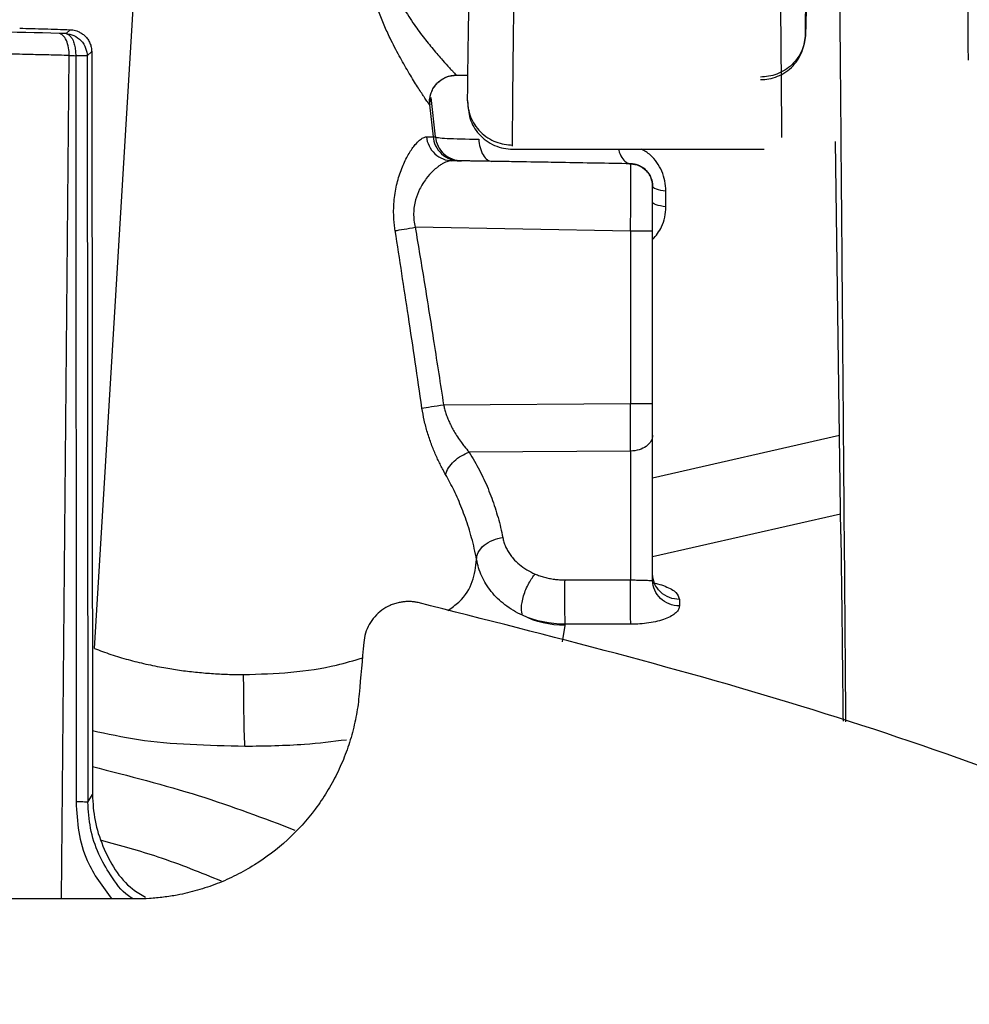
# Model space of a CAD drawing. Header units: millimetres. Extents: x 15 to 1195, y 5 to 836.
# Tile 16 of 35: x 612 to 633, y 149 to 171. Entities that reach past the tile are written whole.
import ezdxf

# ---------------------------------------------------------------- set-up
doc = ezdxf.new("R2010")
doc.units = ezdxf.units.MM

msp = doc.modelspace()

# ---------------------------------------------------------------- linework, layer by layer
at = {"color": 7, "linetype": 'Continuous', "lineweight": 25}
for p, q in [((613.926, 157.145), (614.804, 171.654)), ((613.386, 170.925), (613.294, 170.839)), ((613.865, 170.437), (613.764, 170.341)), ((613.865, 170.437), (613.882, 153.888)), ((613.196, 151.564), (613.363, 170.351)), ((613.509, 170.347), (613.517, 153.726)), ((613.764, 170.341), (613.781, 153.72)), ((621.992, 169.914), (622.246, 169.914)), ((621.398, 169.276), (621.412, 169.417)), ((621.522, 168.542), (621.431, 169.413)), ((622.244, 169.326), (622.241, 169.351)), ((621.395, 169.251), (621.47, 168.542)), ((621.47, 168.542), (621.522, 168.542)), ((630.555, 159.69), (630.439, 168.439)), ((623.243, 168.334), (623.241, 168.358)), ((623.243, 168.264), (628.845, 168.264)), ((625.872, 167.938), (621.89, 168.008)), ((622.108, 168.005), (622.056, 168.005)), ((625.872, 167.938), (625.872, 167.94)), ((626.657, 166.981), (626.657, 167.336)), ((625.872, 166.441), (621.074, 166.525)), ((625.872, 166.441), (625.872, 162.602)), ((626.363, 162.601), (626.363, 166.44)), ((621.704, 162.572), (625.872, 162.602)), ((626.363, 158.655), (626.363, 161.893)), ((626.363, 160.942), (630.526, 161.892)), ((625.872, 161.54), (622.276, 161.514)), ((625.872, 161.54), (625.872, 158.671)), ((630.549, 160.136), (626.363, 159.182)), ((624.403, 158.671), (625.872, 158.671)), ((626.958, 158.236), (626.958, 158.091)), ((624.41, 157.658), (624.345, 157.294)), ((624.409, 157.684), (624.41, 157.658)), ((625.877, 157.684), (624.409, 157.684)), ((613.781, 153.72), (613.882, 153.888))]:
    msp.add_line(p, q, dxfattribs=at)
for points, knots in [([(623.241, 168.358), (623.241, 168.465), (623.242, 168.666), (623.247, 169.224), (623.25, 169.582), (623.259, 170.406), (623.265, 170.872), (623.277, 171.846), (623.283, 172.355), (623.29, 172.85)], [0, 0, 0, 0, 0.25, 0.25, 0.5, 0.5, 0.75, 0.75, 1, 1, 1, 1]), ([(629.242, 168.525), (629.242, 168.55), (629.242, 168.602), (629.241, 168.693), (629.241, 168.798), (629.24, 168.916), (629.239, 169.05), (629.238, 169.199), (629.236, 169.364), (629.235, 169.544), (629.233, 169.741), (629.231, 169.954), (629.23, 170.184), (629.227, 170.429), (629.225, 170.69), (629.223, 170.965), (629.22, 171.254), (629.218, 171.555), (629.215, 171.868), (629.212, 172.19), (629.209, 172.519), (629.206, 172.739), (629.205, 172.85)], [0, 0, 0, 0, 0.038055, 0.077367, 0.117936, 0.159764, 0.202848, 0.24719, 0.29279, 0.339647, 0.387761, 0.437133, 0.487762, 0.539649, 0.592793, 0.647194, 0.702852, 0.759767, 0.81794, 0.877369, 0.938056, 1, 1, 1, 1]), ([(633.398, 170.247), (633.397, 170.306), (633.396, 170.425), (633.395, 170.604), (633.393, 170.782), (633.392, 170.96), (633.391, 171.137), (633.389, 171.31), (633.388, 171.48), (633.387, 171.644), (633.386, 171.803), (633.385, 171.972), (633.385, 172.155), (633.384, 172.35), (633.383, 172.541), (633.383, 172.716), (633.383, 172.871), (633.384, 172.946), (633.384, 172.983)], [0, 0, 0, 0, 0.048041, 0.096732, 0.145996, 0.19575, 0.245905, 0.296369, 0.347044, 0.397832, 0.448632, 0.499344, 0.567816, 0.643065, 0.724643, 0.81191, 0.904035, 1, 1, 1, 1]), ([(622.241, 169.351), (622.241, 169.366), (622.241, 169.393), (622.241, 169.449), (622.242, 169.513), (622.243, 169.588), (622.243, 169.673), (622.245, 169.837), (622.249, 170.119), (622.255, 170.568), (622.263, 171.08), (622.27, 171.539), (622.276, 171.909), (622.28, 172.18), (622.285, 172.451), (622.288, 172.63), (622.29, 172.721)], [0, 0, 0, 0, 0.040405, 0.080521, 0.120497, 0.160478, 0.200614, 0.241051, 0.370465, 0.499998, 0.629419, 0.75896, 0.819447, 0.879451, 0.939469, 1, 1, 1, 1]), ([(629.767, 170.831), (629.767, 170.839), (629.768, 170.856), (629.768, 170.89), (629.768, 170.93), (629.769, 170.978), (629.769, 171.062), (629.771, 171.202), (629.774, 171.419), (629.778, 171.666), (629.782, 171.902), (629.785, 172.11), (629.788, 172.286), (629.79, 172.401), (629.791, 172.46)], [0, 0, 0, 0, 0.048427, 0.096492, 0.144448, 0.19255, 0.241053, 0.370416, 0.500021, 0.629391, 0.759003, 0.83948, 0.919418, 1, 1, 1, 1]), ([(620.609, 171.815), (620.627, 171.774), (620.665, 171.687), (620.73, 171.559), (620.808, 171.418), (620.905, 171.256), (621.018, 171.087), (621.135, 170.92), (621.249, 170.769), (621.362, 170.626), (621.512, 170.443), (621.68, 170.247), (621.82, 170.093), (621.903, 170.004), (621.951, 169.953), (621.983, 169.921), (621.989, 169.916), (621.992, 169.914)], [0, 0, 0, 0, 0.039228, 0.081075, 0.125586, 0.181568, 0.250523, 0.312917, 0.375438, 0.438124, 0.500477, 0.633949, 0.750202, 0.815136, 0.878173, 0.939668, 1, 1, 1, 1]), ([(629.792, 171.911), (629.789, 171.739), (629.784, 171.475), (629.779, 171.192), (629.775, 171.021), (629.773, 170.95), (629.772, 170.919)], [0, 0, 0, 0, 0.3996367, 0.6164504, 0.8336587, 1, 1, 1, 1]), ([(621.395, 169.251), (621.394, 169.252), (621.392, 169.254), (621.382, 169.267), (621.366, 169.288), (621.345, 169.318), (621.319, 169.356), (621.288, 169.403), (621.224, 169.5), (621.106, 169.682), (620.92, 169.984), (620.716, 170.339), (620.533, 170.692), (620.38, 171.024), (620.259, 171.32), (620.192, 171.524), (620.159, 171.624)], [0, 0, 0, 0, 0.03505, 0.070118, 0.105329, 0.140805, 0.176665, 0.213026, 0.249998, 0.371608, 0.499734, 0.623972, 0.749507, 0.835761, 0.918989, 1, 1, 1, 1]), ([(630.53, 171.575), (630.545, 169.787), (630.575, 166.212), (630.618, 160.915), (630.647, 157.332), (630.661, 155.573), (630.662, 155.506)], [0, 0, 0, 0, 0.329015, 0.658024, 0.987031, 1, 1, 1, 1]), ([(612.261, 170.959), (612.353, 170.956), (612.537, 170.952), (612.817, 170.944), (613.099, 170.936), (613.29, 170.929), (613.386, 170.925)], [0, 0, 0, 0, 0.252576, 0.50353, 0.752717, 1, 1, 1, 1]), ([(613.386, 170.925), (613.406, 170.924), (613.446, 170.921), (613.506, 170.908), (613.573, 170.885), (613.646, 170.846), (613.72, 170.787), (613.782, 170.714), (613.828, 170.629), (613.859, 170.535), (613.863, 170.47), (613.865, 170.437)], [0, 0, 0, 0, 0.08453, 0.167618, 0.250303, 0.376002, 0.499755, 0.624936, 0.750034, 0.874954, 1, 1, 1, 1]), ([(629.772, 170.919), (629.772, 170.909), (629.771, 170.854), (629.768, 170.784), (629.768, 170.813), (629.767, 170.831)], [0, 0, 0, 0, 0.075625, 0.40114, 1, 1, 1, 1]), ([(613.363, 170.351), (613.364, 170.407), (613.36, 170.467), (613.339, 170.584), (613.322, 170.64), (613.279, 170.734), (613.252, 170.772), (613.196, 170.825), (613.166, 170.839), (613.137, 170.843)], [0, 0, 0, 0, 0.25, 0.25, 0.5, 0.5, 0.75, 0.75, 1, 1, 1, 1]), ([(613.294, 170.839), (613.304, 170.836), (613.324, 170.832), (613.352, 170.815), (613.377, 170.794), (613.4, 170.769), (613.419, 170.742), (613.436, 170.713), (613.46, 170.663), (613.486, 170.583), (613.507, 170.467), (613.509, 170.387), (613.509, 170.347)], [0, 0, 0, 0, 0.087072, 0.16898, 0.245639, 0.317041, 0.383241, 0.444348, 0.500517, 0.674154, 0.839043, 1, 1, 1, 1]), ([(613.294, 170.839), (613.35, 170.835), (613.411, 170.821), (613.526, 170.769), (613.581, 170.731), (613.672, 170.635), (613.707, 170.578), (613.753, 170.459), (613.763, 170.398), (613.764, 170.341)], [0, 0, 0, 0, 0.25, 0.25, 0.5, 0.5, 0.75, 0.75, 1, 1, 1, 1]), ([(629.767, 170.831), (629.765, 170.717), (629.742, 170.595), (629.642, 170.358), (629.566, 170.245), (629.371, 170.058), (629.254, 169.985), (629.01, 169.892), (628.884, 169.872), (628.768, 169.872)], [0, 0, 0, 0, 0.25, 0.25, 0.5, 0.5, 0.75, 0.75, 1, 1, 1, 1]), ([(628.768, 169.814), (628.83, 169.818), (628.957, 169.825), (629.15, 169.883), (629.336, 169.982), (629.499, 170.121), (629.625, 170.29), (629.731, 170.52), (629.766, 170.719), (629.769, 170.819), (629.769, 170.821)], [0, 0, 0, 0, 0.1108213, 0.2281277, 0.3525742, 0.4853338, 0.6217601, 0.7553543, 0.995398, 1, 1, 1, 1]), ([(613.363, 170.351), (613.212, 170.355), (612.907, 170.363), (612.438, 170.374), (611.956, 170.386), (611.461, 170.397), (610.952, 170.407), (610.429, 170.418), (609.893, 170.428), (609.342, 170.437), (608.779, 170.447), (608.201, 170.455), (607.61, 170.464), (607.209, 170.469), (607.007, 170.471)], [0, 0, 0, 0, 0.075705, 0.152797, 0.231276, 0.311142, 0.392395, 0.475035, 0.559062, 0.644476, 0.731276, 0.819464, 0.909039, 1, 1, 1, 1]), ([(613.764, 170.341), (613.759, 170.342), (613.734, 170.343), (613.644, 170.345), (613.579, 170.346), (613.509, 170.347)], [0, 0, 0, 0, 0.5, 0.5, 1, 1, 1, 1]), ([(621.395, 169.251), (621.388, 169.325), (621.393, 169.407), (621.443, 169.57), (621.487, 169.649), (621.606, 169.782), (621.68, 169.834), (621.837, 169.9), (621.918, 169.914), (621.992, 169.914)], [0, 0, 0, 0, 0.25, 0.25, 0.5, 0.5, 0.75, 0.75, 1, 1, 1, 1]), ([(621.4, 169.418), (621.401, 169.418), (621.402, 169.419), (621.404, 169.428), (621.406, 169.441), (621.41, 169.459), (621.42, 169.496), (621.445, 169.566), (621.503, 169.67), (621.611, 169.789), (621.78, 169.892), (621.919, 169.907), (621.992, 169.914)], [0, 0, 0, 0, 0.117202, 0.154264, 0.183931, 0.212101, 0.240859, 0.31901, 0.436675, 0.59487, 0.787709, 1, 1, 1, 1]), ([(622.241, 169.351), (622.239, 169.235), (622.259, 169.11), (622.354, 168.865), (622.43, 168.747), (622.626, 168.553), (622.745, 168.476), (622.994, 168.379), (623.122, 168.358), (623.241, 168.358)], [0, 0, 0, 0, 0.25, 0.25, 0.5, 0.5, 0.75, 0.75, 1, 1, 1, 1]), ([(622.241, 169.334), (622.249, 169.202), (622.262, 169.008), (622.365, 168.77), (622.485, 168.6), (622.649, 168.451), (622.84, 168.343), (623.041, 168.276), (623.176, 168.268), (623.242, 168.264)], [0, 0, 0, 0, 0.2954385, 0.4325647, 0.5544088, 0.6676677, 0.7793626, 0.8910671, 1, 1, 1, 1]), ([(621.398, 169.276), (621.398, 169.268), (621.398, 169.254), (621.396, 169.252), (621.395, 169.251)], [0, 0, 0, 0, 0.499987, 1, 1, 1, 1]), ([(620.627, 166.45), (620.621, 166.495), (620.608, 166.584), (620.597, 166.717), (620.591, 166.871), (620.595, 167.046), (620.621, 167.3), (620.685, 167.6), (620.8, 167.914), (620.934, 168.179), (621.062, 168.358), (621.167, 168.468), (621.252, 168.528), (621.3, 168.536), (621.324, 168.539)], [0, 0, 0, 0, 0.042026, 0.083589, 0.124921, 0.187419, 0.250103, 0.373327, 0.49956, 0.625088, 0.74995, 0.835136, 0.917901, 1, 1, 1, 1]), ([(621.324, 168.539), (621.341, 168.539), (621.374, 168.539), (621.413, 168.54), (621.443, 168.54), (621.464, 168.541), (621.468, 168.541), (621.47, 168.542)], [0, 0, 0, 0, 0.190243, 0.385369, 0.585373, 0.790251, 1, 1, 1, 1]), ([(621.324, 168.539), (621.331, 168.474), (621.349, 168.405), (621.412, 168.275), (621.456, 168.214), (621.564, 168.113), (621.627, 168.073), (621.758, 168.021), (621.826, 168.009), (621.89, 168.008)], [0, 0, 0, 0, 0.25, 0.25, 0.5, 0.5, 0.75, 0.75, 1, 1, 1, 1]), ([(621.47, 168.542), (621.477, 168.476), (621.496, 168.407), (621.56, 168.275), (621.606, 168.214), (621.717, 168.111), (621.783, 168.071), (621.919, 168.019), (621.99, 168.006), (622.056, 168.005)], [0, 0, 0, 0, 0.25, 0.25, 0.5, 0.5, 0.75, 0.75, 1, 1, 1, 1]), ([(621.522, 168.542), (621.537, 168.398), (621.606, 168.26), (621.82, 168.065), (621.963, 168.007), (622.108, 168.005)], [0, 0, 0, 0, 0.5, 0.5, 1, 1, 1, 1]), ([(621.522, 168.542), (621.525, 168.535), (621.549, 168.528), (621.638, 168.516), (621.703, 168.511), (621.953, 168.497), (622.2, 168.491), (622.488, 168.489)], [0, 0, 0, 0, 0.25, 0.25, 0.5, 0.5, 1, 1, 1, 1]), ([(622.488, 168.489), (622.493, 168.426), (622.503, 168.361), (622.537, 168.239), (622.56, 168.182), (622.615, 168.089), (622.648, 168.053), (622.714, 168.005), (622.749, 167.994), (622.782, 167.993)], [0, 0, 0, 0, 0.25, 0.25, 0.5, 0.5, 0.75, 0.75, 1, 1, 1, 1]), ([(625.606, 168.264), (625.607, 168.258), (625.619, 168.185), (625.675, 168.075), (625.766, 167.962), (625.837, 167.947), (625.872, 167.94)], [0, 0, 0, 0, 0.028759, 0.359059, 0.68936, 1, 1, 1, 1]), ([(626.657, 167.336), (626.653, 167.41), (626.644, 167.559), (626.573, 167.777), (626.462, 167.972), (626.313, 168.155), (626.181, 168.226), (626.11, 168.264)], [0, 0, 0, 0, 0.193943, 0.387651, 0.582037, 0.77623, 1, 1, 1, 1]), ([(621.89, 168.008), (621.876, 168.007), (621.848, 168.006), (621.8, 167.995), (621.747, 167.975), (621.687, 167.946), (621.627, 167.908), (621.554, 167.855), (621.452, 167.766), (621.312, 167.611), (621.174, 167.395), (621.085, 167.177), (621.046, 166.991), (621.035, 166.837), (621.042, 166.68), (621.063, 166.576), (621.074, 166.525)], [0, 0, 0, 0, 0.044044, 0.091048, 0.141044, 0.194057, 0.250108, 0.294989, 0.375315, 0.500472, 0.637748, 0.749447, 0.813652, 0.876176, 0.937965, 1, 1, 1, 1]), ([(622.056, 168.005), (622.054, 168.005), (622.051, 168.005), (622.035, 168.005), (622.012, 168.006), (621.98, 168.006), (621.94, 168.007), (621.906, 168.007), (621.89, 168.008)], [0, 0, 0, 0, 0.167152, 0.333732, 0.500022, 0.666308, 0.832873, 1, 1, 1, 1]), ([(622.782, 167.993), (622.748, 167.994), (622.682, 167.995), (622.589, 167.997), (622.488, 167.999), (622.385, 168), (622.277, 168.002), (622.186, 168.004), (622.122, 168.005), (622.112, 168.005), (622.108, 168.005)], [0, 0, 0, 0, 0.083435, 0.16707, 0.251532, 0.376644, 0.501237, 0.667758, 0.832401, 1, 1, 1, 1]), ([(625.872, 167.94), (625.357, 167.949), (624.328, 167.967), (623.297, 167.985), (622.782, 167.993)], [0, 0, 0, 0, 0.4997578, 1, 1, 1, 1]), ([(626.166, 167.836), (626.124, 167.863), (626.025, 167.927), (625.928, 167.935), (625.872, 167.94)], [0, 0, 0, 0, 0.418867, 1, 1, 1, 1]), ([(625.872, 166.441), (625.872, 166.482), (625.872, 166.565), (625.873, 166.688), (625.874, 166.809), (625.874, 166.928), (625.875, 167.043), (625.875, 167.154), (625.875, 167.261), (625.876, 167.362), (625.876, 167.456), (625.876, 167.544), (625.876, 167.624), (625.875, 167.696), (625.875, 167.759), (625.875, 167.813), (625.874, 167.858), (625.874, 167.894), (625.873, 167.919), (625.872, 167.935), (625.872, 167.937), (625.872, 167.938)], [0, 0, 0, 0, 0.0526336, 0.1052665, 0.1578988, 0.2105306, 0.263162, 0.3157931, 0.3684238, 0.4210544, 0.4736848, 0.5263152, 0.5789456, 0.6315762, 0.6842069, 0.736838, 0.7894694, 0.8421012, 0.8947335, 0.9473664, 1, 1, 1, 1]), ([(625.872, 167.938), (626.001, 167.936), (626.129, 167.881), (626.31, 167.696), (626.363, 167.568), (626.363, 167.438)], [0, 0, 0, 0, 0.5, 0.5, 1, 1, 1, 1]), ([(626.25, 167.756), (626.225, 167.786), (626.198, 167.819), (626.168, 167.835), (626.166, 167.836)], [0, 0, 0, 0, 0.924367, 1, 1, 1, 1]), ([(626.363, 167.44), (626.362, 167.46), (626.361, 167.498), (626.35, 167.557), (626.333, 167.614), (626.31, 167.667), (626.282, 167.715), (626.261, 167.742), (626.25, 167.756)], [0, 0, 0, 0, 0.178713, 0.349218, 0.515654, 0.682463, 0.836595, 1, 1, 1, 1]), ([(626.363, 167.44), (626.363, 167.42), (626.389, 167.399), (626.494, 167.362), (626.572, 167.346), (626.657, 167.336)], [0, 0, 0, 0, 0.5, 0.5, 1, 1, 1, 1]), ([(626.363, 166.44), (626.363, 166.702), (626.363, 166.961), (626.363, 167.331), (626.363, 167.438), (626.363, 167.438)], [0, 0, 0, 0, 0.5, 0.5, 1, 1, 1, 1]), ([(626.657, 166.981), (626.572, 166.992), (626.494, 167.007), (626.389, 167.044), (626.363, 167.066), (626.363, 167.086)], [0, 0, 0, 0, 0.5, 0.5, 1, 1, 1, 1]), ([(626.363, 166.251), (626.437, 166.34), (626.557, 166.484), (626.642, 166.747), (626.652, 166.903), (626.657, 166.981)], [0, 0, 0, 0, 0.4487855, 0.7239479, 1, 1, 1, 1]), ([(620.627, 166.45), (620.68, 166.459), (620.749, 166.47), (620.905, 166.497), (620.991, 166.511), (621.074, 166.525)], [0, 0, 0, 0, 0.5, 0.5, 1, 1, 1, 1]), ([(621.074, 166.525), (621.143, 166.108), (621.285, 165.252), (621.494, 163.934), (621.633, 163.033), (621.704, 162.572)], [0, 0, 0, 0, 0.316939, 0.65027, 1, 1, 1, 1]), ([(621.224, 162.499), (621.124, 163.18), (620.931, 164.498), (620.726, 165.814), (620.627, 166.45)], [0, 0, 0, 0, 0.516986, 1, 1, 1, 1]), ([(626.363, 166.44), (626.363, 166.44), (626.31, 166.441), (626.129, 166.441), (626.001, 166.441), (625.872, 166.441)], [0, 0, 0, 0, 0.5, 0.5, 1, 1, 1, 1]), ([(621.224, 162.499), (621.275, 162.506), (621.348, 162.518), (621.517, 162.544), (621.613, 162.558), (621.704, 162.572)], [0, 0, 0, 0, 0.5, 0.5, 1, 1, 1, 1]), ([(621.704, 162.572), (621.711, 162.541), (621.726, 162.476), (621.756, 162.379), (621.792, 162.28), (621.836, 162.179), (621.885, 162.077), (621.945, 161.968), (622.018, 161.85), (622.094, 161.741), (622.182, 161.626), (622.239, 161.558), (622.276, 161.514)], [0, 0, 0, 0, 0.073443, 0.150593, 0.231683, 0.316913, 0.406457, 0.500463, 0.616917, 0.749594, 0.840281, 1, 1, 1, 1]), ([(625.872, 161.54), (625.872, 161.569), (625.872, 161.626), (625.872, 161.719), (625.872, 161.817), (625.872, 161.92), (625.872, 162.027), (625.872, 162.138), (625.872, 162.251), (625.872, 162.367), (625.872, 162.484), (625.872, 162.563), (625.872, 162.602)], [0, 0, 0, 0, 0.100001, 0.200001, 0.300001, 0.4, 0.5, 0.6, 0.699999, 0.799999, 0.899999, 1, 1, 1, 1]), ([(625.872, 162.602), (626.001, 162.602), (626.129, 162.602), (626.31, 162.602), (626.363, 162.601), (626.363, 162.601)], [0, 0, 0, 0, 0.5, 0.5, 1, 1, 1, 1]), ([(621.75, 161.019), (621.731, 161.052), (621.694, 161.119), (621.639, 161.225), (621.585, 161.335), (621.533, 161.449), (621.483, 161.568), (621.417, 161.735), (621.344, 161.952), (621.271, 162.223), (621.24, 162.407), (621.224, 162.499)], [0, 0, 0, 0, 0.084598, 0.168322, 0.251448, 0.334261, 0.417044, 0.500082, 0.671396, 0.837026, 1, 1, 1, 1]), ([(626.363, 161.893), (626.363, 161.802), (626.31, 161.711), (626.129, 161.581), (626.001, 161.542), (625.872, 161.54)], [0, 0, 0, 0, 0.5, 0.5, 1, 1, 1, 1]), ([(621.75, 161.019), (621.775, 161.112), (621.841, 161.222), (622.037, 161.407), (622.163, 161.478), (622.276, 161.514)], [0, 0, 0, 0, 0.5, 0.5, 1, 1, 1, 1]), ([(622.276, 161.514), (622.316, 161.449), (622.396, 161.317), (622.504, 161.116), (622.605, 160.911), (622.697, 160.703), (622.78, 160.492), (622.854, 160.277), (622.92, 160.059), (622.978, 159.837), (623.009, 159.688), (623.025, 159.613)], [0, 0, 0, 0, 0.108521, 0.21744, 0.326866, 0.436908, 0.547672, 0.659262, 0.771781, 0.885328, 1, 1, 1, 1]), ([(622.441, 159.125), (622.424, 159.206), (622.392, 159.368), (622.333, 159.604), (622.267, 159.832), (622.193, 160.051), (622.114, 160.262), (622.03, 160.464), (621.941, 160.657), (621.849, 160.841), (621.783, 160.961), (621.75, 161.019)], [0, 0, 0, 0, 0.125984, 0.24819, 0.366643, 0.481368, 0.592391, 0.699739, 0.803438, 0.903515, 1, 1, 1, 1]), ([(630.555, 159.69), (630.564, 159.047), (630.578, 157.959), (630.597, 156.233), (630.605, 155.527)], [0, 0, 0, 0, 0.590892, 1, 1, 1, 1]), ([(622.441, 159.125), (622.44, 159.175), (622.451, 159.23), (622.507, 159.34), (622.551, 159.395), (622.665, 159.49), (622.734, 159.53), (622.879, 159.588), (622.955, 159.605), (623.025, 159.613)], [0, 0, 0, 0, 0.25, 0.25, 0.5, 0.5, 0.75, 0.75, 1, 1, 1, 1]), ([(623.025, 159.613), (623.032, 159.58), (623.047, 159.513), (623.083, 159.417), (623.13, 159.324), (623.187, 159.234), (623.27, 159.128), (623.389, 159.011), (623.552, 158.892), (623.68, 158.832), (623.744, 158.802)], [0, 0, 0, 0, 0.101825, 0.202034, 0.301284, 0.400248, 0.499608, 0.670352, 0.835733, 1, 1, 1, 1]), ([(621.798, 157.985), (621.886, 158.049), (622.347, 158.383), (622.399, 158.793), (622.441, 159.125)], [0, 0, 0, 0, 0.189688, 1, 1, 1, 1]), ([(623.466, 157.882), (623.323, 157.946), (623.191, 158.026), (622.955, 158.206), (622.854, 158.306), (622.681, 158.52), (622.61, 158.637), (622.501, 158.875), (622.463, 158.998), (622.441, 159.125)], [0, 0, 0, 0, 0.25, 0.25, 0.5, 0.5, 0.75, 0.75, 1, 1, 1, 1]), ([(623.466, 157.882), (623.448, 157.917), (623.437, 157.972), (623.442, 158.121), (623.458, 158.215), (623.517, 158.412), (623.56, 158.512), (623.652, 158.682), (623.7, 158.752), (623.744, 158.802)], [0, 0, 0, 0, 0.25, 0.25, 0.5, 0.5, 0.75, 0.75, 1, 1, 1, 1]), ([(623.744, 158.802), (623.778, 158.788), (623.846, 158.761), (623.953, 158.729), (624.062, 158.703), (624.173, 158.685), (624.287, 158.674), (624.365, 158.672), (624.403, 158.671)], [0, 0, 0, 0, 0.170621, 0.337878, 0.503081, 0.667588, 0.832774, 1, 1, 1, 1]), ([(626.958, 158.236), (626.887, 158.236), (626.812, 158.249), (626.665, 158.305), (626.595, 158.348), (626.479, 158.458), (626.434, 158.524), (626.376, 158.662), (626.363, 158.734), (626.363, 158.8)], [0, 0, 0, 0, 0.25, 0.25, 0.5, 0.5, 0.75, 0.75, 1, 1, 1, 1]), ([(624.403, 158.671), (624.402, 158.612), (624.4, 158.531), (624.399, 158.337), (624.399, 158.225), (624.4, 158.011), (624.401, 157.912), (624.405, 157.763), (624.407, 157.713), (624.409, 157.684)], [0, 0, 0, 0, 0.25, 0.25, 0.5, 0.5, 0.75, 0.75, 1, 1, 1, 1]), ([(625.877, 157.684), (625.875, 157.713), (625.873, 157.763), (625.869, 157.911), (625.868, 158.01), (625.867, 158.224), (625.867, 158.337), (625.869, 158.531), (625.87, 158.611), (625.872, 158.671)], [0, 0, 0, 0, 0.25, 0.25, 0.5, 0.5, 0.75, 0.75, 1, 1, 1, 1]), ([(625.872, 158.671), (625.889, 158.671), (625.925, 158.67), (625.978, 158.669), (626.031, 158.668), (626.082, 158.667), (626.132, 158.666), (626.178, 158.665), (626.231, 158.663), (626.286, 158.661), (626.328, 158.659), (626.357, 158.656), (626.361, 158.656), (626.363, 158.655)], [0, 0, 0, 0, 0.055269, 0.112436, 0.172108, 0.23482, 0.301036, 0.371146, 0.445483, 0.5735, 0.724039, 0.835419, 1, 1, 1, 1]), ([(626.958, 158.091), (626.801, 158.092), (626.647, 158.154), (626.427, 158.362), (626.363, 158.508), (626.363, 158.655)], [0, 0, 0, 0, 0.5, 0.5, 1, 1, 1, 1]), ([(626.364, 158.606), (626.402, 158.599), (626.506, 158.579), (626.706, 158.51), (626.914, 158.393), (626.943, 158.287), (626.958, 158.236)], [0, 0, 0, 0, 0.099192, 0.279784, 0.649225, 1, 1, 1, 1]), ([(621.139, 158.164), (621.111, 158.17), (621.055, 158.181), (620.97, 158.189), (620.885, 158.189), (620.8, 158.182), (620.709, 158.167), (620.613, 158.142), (620.48, 158.091), (620.326, 158.001), (620.167, 157.857), (620.044, 157.682), (619.956, 157.486), (619.936, 157.346), (619.925, 157.276)], [0, 0, 0, 0, 0.050474, 0.10039, 0.150118, 0.20003, 0.250496, 0.312844, 0.375605, 0.500349, 0.6252, 0.750124, 0.875032, 1, 1, 1, 1]), ([(645.528, 149.218), (643.187, 150.389), (638.14, 152.912), (629.973, 155.935), (624.087, 157.42), (621.139, 158.164)], [0, 0, 0, 0, 0.3016771, 0.6501564, 1, 1, 1, 1]), ([(626.958, 158.091), (626.957, 158.078), (626.955, 158.052), (626.94, 158.014), (626.917, 157.977), (626.871, 157.927), (626.789, 157.866), (626.649, 157.801), (626.478, 157.748), (626.286, 157.711), (626.083, 157.688), (625.945, 157.685), (625.877, 157.684)], [0, 0, 0, 0, 0.063106, 0.125622, 0.188007, 0.250718, 0.3841, 0.515545, 0.644196, 0.770693, 0.885774, 1, 1, 1, 1]), ([(613.926, 157.145), (613.986, 157.121), (614.106, 157.075), (614.293, 157.011), (614.483, 156.951), (614.677, 156.895), (614.873, 156.844), (615.071, 156.797), (615.271, 156.754), (615.52, 156.707), (615.821, 156.659), (616.175, 156.616), (616.533, 156.585), (616.891, 156.566), (617.131, 156.564), (617.25, 156.562)], [0, 0, 0, 0, 0.065239, 0.129671, 0.19331, 0.256169, 0.318263, 0.379607, 0.440217, 0.50011, 0.60159, 0.702216, 0.802091, 0.901317, 1, 1, 1, 1]), ([(617.25, 156.562), (617.603, 156.573), (618.318, 156.595), (619.221, 156.733), (619.708, 156.878), (619.895, 156.934)], [0, 0, 0, 0, 0.374617, 0.758538, 1, 1, 1, 1]), ([(617.279, 154.961), (617.275, 155.02), (617.272, 155.102), (617.265, 155.311), (617.262, 155.438), (617.257, 155.726), (617.255, 155.886), (617.252, 156.219), (617.251, 156.392), (617.25, 156.562)], [0, 0, 0, 0, 0.25, 0.25, 0.5, 0.5, 0.75, 0.75, 1, 1, 1, 1]), ([(619.825, 156.128), (619.817, 156.052), (619.802, 155.898), (619.765, 155.67), (619.718, 155.443), (619.642, 155.144), (619.521, 154.777), (619.336, 154.352), (619.112, 153.946), (618.765, 153.435), (618.245, 152.86), (617.627, 152.39), (617.088, 152.088), (616.663, 151.899), (616.224, 151.751), (615.823, 151.656), (615.465, 151.6), (615.155, 151.57), (614.948, 151.566), (614.844, 151.564)], [0, 0, 0, 0, 0.031265, 0.062462, 0.093657, 0.124918, 0.187491, 0.25006, 0.312381, 0.374696, 0.499846, 0.624238, 0.6869, 0.749562, 0.811837, 0.874117, 0.916103, 0.958009, 1, 1, 1, 1]), ([(617.279, 154.961), (616.457, 154.98), (615.235, 155.009), (614.215, 155.236), (613.88, 155.311)], [0, 0, 0, 0, 0.6724599, 1, 1, 1, 1]), ([(619.539, 155.104), (619.231, 155.067), (618.505, 154.978), (617.727, 154.967), (617.279, 154.961)], [0, 0, 0, 0, 0.423815, 1, 1, 1, 1]), ([(613.881, 154.513), (614.69, 154.306), (616.328, 153.886), (617.696, 153.365), (618.389, 153.1)], [0, 0, 0, 0, 0.493276, 1, 1, 1, 1]), ([(613.882, 153.888), (613.893, 153.694), (613.915, 153.299), (614.163, 152.558), (614.531, 151.917), (614.963, 151.662), (615.061, 151.604)], [0, 0, 0, 0, 0.215452, 0.437587, 0.872671, 1, 1, 1, 1]), ([(613.781, 153.72), (613.777, 153.721), (613.751, 153.722), (613.657, 153.725), (613.59, 153.725), (613.517, 153.726)], [0, 0, 0, 0, 0.5, 0.5, 1, 1, 1, 1]), ([(613.517, 153.726), (613.53, 153.503), (613.556, 153.055), (613.77, 152.283), (614.11, 151.835), (614.316, 151.564)], [0, 0, 0, 0, 0.28089, 0.563805, 1, 1, 1, 1]), ([(614.794, 151.564), (614.758, 151.586), (614.543, 151.714), (614.293, 152.072), (613.998, 152.572), (613.817, 153.127), (613.793, 153.526), (613.781, 153.72)], [0, 0, 0, 0, 0.051475, 0.308127, 0.525037, 0.76835, 1, 1, 1, 1]), ([(614.074, 152.877), (614.506, 152.757), (615.48, 152.486), (616.295, 152.152), (616.748, 151.967)], [0, 0, 0, 0, 0.443294, 1, 1, 1, 1])]:
    msp.add_open_spline(points, degree=3, knots=knots, dxfattribs=at)
for points in [[(613.137, 170.843), (611.176, 170.896), (609.069, 170.935), (606.882, 170.962)], [(613.294, 170.839), (613.241, 170.84), (613.189, 170.842), (613.137, 170.843)], [(613.363, 170.351), (613.412, 170.35), (613.46, 170.348), (613.509, 170.347)], [(626.363, 161.893), (626.363, 162.08), (626.363, 162.338), (626.363, 162.601)], [(624.41, 157.658), (624.082, 157.658), (623.754, 157.735), (623.466, 157.882)], [(624.409, 157.684), (624.079, 157.684), (623.753, 157.753), (623.466, 157.882)], [(619.925, 157.276), (619.892, 156.893), (619.858, 156.511), (619.825, 156.128)], [(614.844, 151.564), (609.684, 151.564), (604.523, 151.564), (599.363, 151.564)]]:
    msp.add_open_spline(points, degree=3, dxfattribs=at)

doc.saveas('drawing.dxf')
